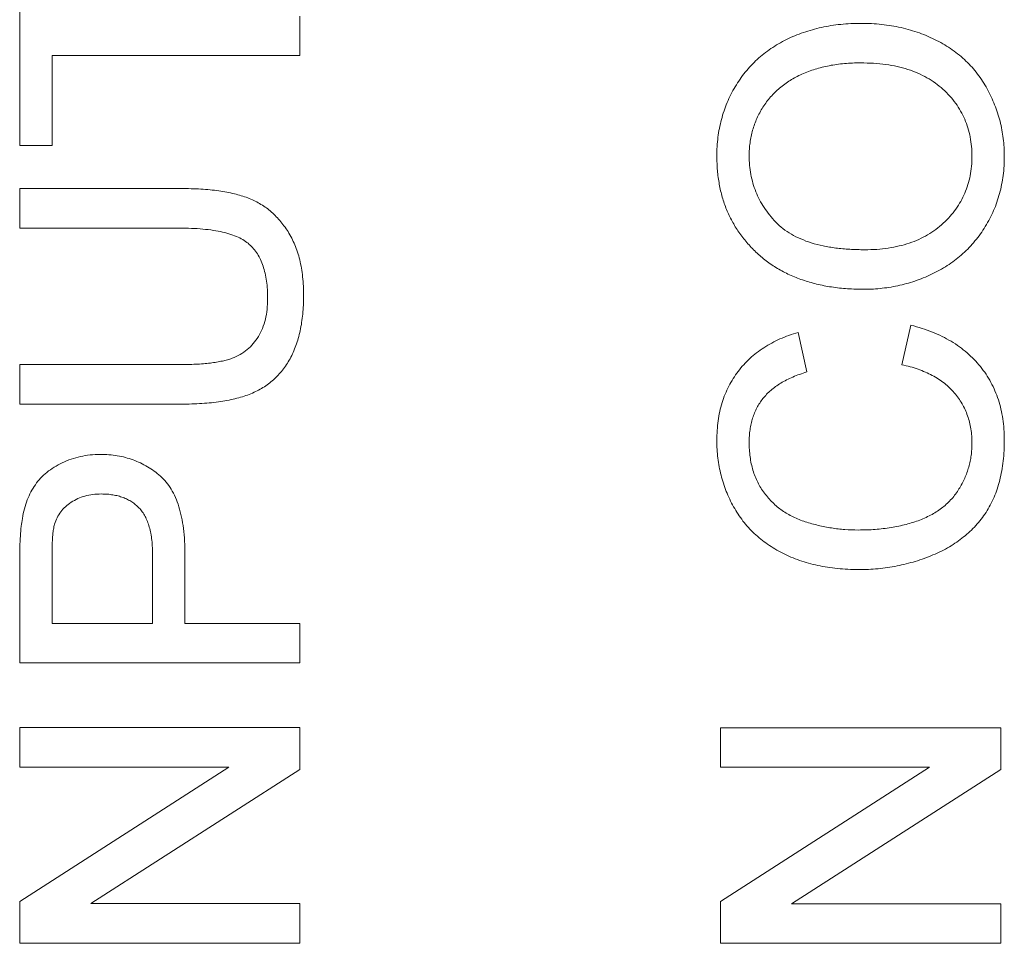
# Model space of a CAD drawing. Header units: millimetres. Extents: x 10 to 277, y 8 to 208.
# Tile 24 of 61: x 74.23 to 77.75, y 141.63 to 144.93. Entities that reach past the tile are written whole.
import ezdxf

# ---------------------------------------------------------------- set-up
doc = ezdxf.new("R2010")
doc.units = ezdxf.units.MM

msp = doc.modelspace()

# ---------------------------------------------------------------- linework, layer by layer
at = {"color": 7, "linetype": 'Continuous', "lineweight": 0}
for p, q in [((74.2333, 144.4777), (74.2333, 145.2597)), ((74.2333, 144.4777), (74.2333, 145.2597)), ((75.2333, 144.9392), (75.2333, 144.7982)), ((75.2333, 144.9392), (75.2333, 144.7982)), ((74.3487, 144.7982), (74.3487, 144.4777)), ((75.2333, 144.7982), (74.3487, 144.7982)), ((75.2333, 144.7982), (74.3487, 144.7982)), ((74.3487, 144.7982), (74.3487, 144.4777)), ((74.3487, 144.4777), (74.2333, 144.4777)), ((74.3487, 144.4777), (74.2333, 144.4777)), ((74.2333, 144.1828), (74.2333, 144.3238)), ((74.2333, 144.3238), (74.8087, 144.3238)), ((74.2333, 144.3238), (74.8087, 144.3238)), ((74.2333, 144.1828), (74.2333, 144.3238)), ((74.802, 144.1828), (74.2333, 144.1828)), ((74.802, 144.1828), (74.2333, 144.1828)), ((77.3804, 143.6952), (77.4132, 143.8363)), ((77.3804, 143.6952), (77.4132, 143.8363)), ((77.0112, 143.8106), (77.0414, 143.6696)), ((77.0112, 143.8106), (77.0414, 143.6696)), ((74.2333, 143.5546), (74.2333, 143.6956)), ((74.2333, 143.6956), (74.802, 143.6956)), ((74.2333, 143.6956), (74.802, 143.6956)), ((74.2333, 143.5546), (74.2333, 143.6956)), ((74.8087, 143.5546), (74.2333, 143.5546)), ((74.8087, 143.5546), (74.2333, 143.5546)), ((74.3487, 143.0113), (74.3487, 142.7726)), ((74.3487, 143.0113), (74.3487, 142.7726)), ((74.7077, 142.7726), (74.7077, 143.0137)), ((74.7077, 142.7726), (74.7077, 143.0137)), ((74.8231, 143.0176), (74.8231, 142.7726)), ((74.8231, 143.0176), (74.8231, 142.7726)), ((74.2333, 142.6315), (74.2333, 142.9989)), ((74.2333, 142.6315), (74.2333, 142.9989)), ((74.3487, 142.7726), (74.7077, 142.7726)), ((74.3487, 142.7726), (74.7077, 142.7726)), ((74.8231, 142.7726), (75.2333, 142.7726)), ((74.8231, 142.7726), (75.2333, 142.7726)), ((75.2333, 142.7726), (75.2333, 142.6315)), ((75.2333, 142.7726), (75.2333, 142.6315)), ((75.2333, 142.6315), (74.2333, 142.6315)), ((75.2333, 142.6315), (74.2333, 142.6315)), ((74.2333, 142.4008), (75.2333, 142.4008)), ((74.2333, 142.2597), (74.2333, 142.4008)), ((74.2333, 142.2597), (74.2333, 142.4008)), ((74.2333, 142.4008), (75.2333, 142.4008)), ((75.2333, 142.4008), (75.2333, 142.2517)), ((75.2333, 142.4008), (75.2333, 142.2517)), ((76.7333, 142.2593), (76.7333, 142.4004)), ((76.7333, 142.4004), (77.7333, 142.4004)), ((76.7333, 142.2593), (76.7333, 142.4004)), ((76.7333, 142.4004), (77.7333, 142.4004)), ((77.7333, 142.4004), (77.7333, 142.2513)), ((77.7333, 142.4004), (77.7333, 142.2513)), ((74.9795, 142.2597), (74.2333, 142.2597)), ((74.2333, 141.7806), (74.9795, 142.2597)), ((74.2333, 141.7806), (74.9795, 142.2597)), ((74.9795, 142.2597), (74.2333, 142.2597)), ((75.2333, 142.2517), (74.4871, 141.7726)), ((75.2333, 142.2517), (74.4871, 141.7726)), ((76.7333, 141.7802), (77.4795, 142.2593)), ((77.4795, 142.2593), (76.7333, 142.2593)), ((76.7333, 141.7802), (77.4795, 142.2593)), ((77.4795, 142.2593), (76.7333, 142.2593)), ((77.7333, 142.2513), (76.9871, 141.7722)), ((77.7333, 142.2513), (76.9871, 141.7722)), ((74.2333, 141.6315), (74.2333, 141.7806)), ((74.2333, 141.6315), (74.2333, 141.7806)), ((76.7333, 141.6311), (76.7333, 141.7802)), ((76.7333, 141.6311), (76.7333, 141.7802)), ((74.4871, 141.7726), (75.2333, 141.7726)), ((74.4871, 141.7726), (75.2333, 141.7726)), ((75.2333, 141.7726), (75.2333, 141.6315)), ((75.2333, 141.7726), (75.2333, 141.6315)), ((76.9871, 141.7722), (77.7333, 141.7722)), ((76.9871, 141.7722), (77.7333, 141.7722)), ((77.7333, 141.7722), (77.7333, 141.6311)), ((77.7333, 141.7722), (77.7333, 141.6311)), ((75.2333, 141.6315), (74.2333, 141.6315)), ((75.2333, 141.6315), (74.2333, 141.6315)), ((77.7333, 141.6311), (76.7333, 141.6311)), ((77.7333, 141.6311), (76.7333, 141.6311))]:
    msp.add_line(p, q, dxfattribs=at)
at = {"color": 7, "linetype": 'Continuous', "lineweight": 0, "flags": 128}
for points in [[(77.2349, 144.9132), (77.2349, 144.9132)], [(74.3487, 144.7982), (74.3487, 144.7982)], [(75.2333, 144.7982), (75.2333, 144.7982)], [(77.2339, 144.7722), (77.2339, 144.7722)], [(74.2333, 144.4777), (74.2333, 144.4777)], [(74.3487, 144.4777), (74.3487, 144.4777)], [(76.7205, 144.4394), (76.7205, 144.4394)], [(76.8359, 144.4402), (76.8359, 144.4402)], [(77.6308, 144.4382), (77.6308, 144.4382)], [(77.7462, 144.4388), (77.7462, 144.4388)], [(74.2333, 144.3238), (74.2333, 144.3238)], [(74.8087, 144.3238), (74.8087, 144.3238)], [(74.2333, 144.1828), (74.2333, 144.1828)], [(74.802, 144.1828), (74.802, 144.1828)], [(77.2482, 144.1055), (77.2482, 144.1055)], [(77.2466, 143.9645), (77.2466, 143.9645)], [(75.118, 143.9306), (75.118, 143.9306)], [(75.2462, 143.9416), (75.2462, 143.9416)], [(77.4132, 143.8363), (77.4132, 143.8363)], [(77.0112, 143.8106), (77.0112, 143.8106)], [(74.2333, 143.6956), (74.2333, 143.6956)], [(74.802, 143.6956), (74.802, 143.6956)], [(77.3804, 143.6952), (77.3804, 143.6952)], [(77.0414, 143.6696), (77.0414, 143.6696)], [(74.2333, 143.5546), (74.2333, 143.5546)], [(74.8087, 143.5546), (74.8087, 143.5546)], [(76.7205, 143.4252), (76.7205, 143.4252)], [(76.8359, 143.4184), (76.8359, 143.4184)], [(77.6308, 143.4148), (77.6308, 143.4148)], [(77.7462, 143.428), (77.7462, 143.428)], [(74.5208, 143.3751), (74.5208, 143.3751)], [(74.5248, 143.2341), (74.5248, 143.2341)], [(74.2428, 143.1472), (74.2428, 143.1472)], [(74.3575, 143.1265), (74.3575, 143.1265)], [(77.2253, 143.1055), (77.2253, 143.1055)], [(74.3487, 143.0113), (74.3487, 143.0113)], [(74.7077, 143.0137), (74.7077, 143.0137)], [(74.8231, 143.0176), (74.8231, 143.0176)], [(74.2333, 142.9989), (74.2333, 142.9989)], [(77.2259, 142.9645), (77.2259, 142.9645)], [(74.3487, 142.7726), (74.3487, 142.7726)], [(74.7077, 142.7726), (74.7077, 142.7726)], [(74.8231, 142.7726), (74.8231, 142.7726)], [(75.2333, 142.7726), (75.2333, 142.7726)], [(74.2333, 142.6315), (74.2333, 142.6315)], [(75.2333, 142.6315), (75.2333, 142.6315)], [(74.2333, 142.4008), (74.2333, 142.4008)], [(75.2333, 142.4008), (75.2333, 142.4008)], [(76.7333, 142.4004), (76.7333, 142.4004)], [(77.7333, 142.4004), (77.7333, 142.4004)], [(74.2333, 142.2597), (74.2333, 142.2597)], [(74.9795, 142.2597), (74.9795, 142.2597)], [(75.2333, 142.2517), (75.2333, 142.2517)], [(76.7333, 142.2593), (76.7333, 142.2593)], [(77.4795, 142.2593), (77.4795, 142.2593)], [(77.7333, 142.2513), (77.7333, 142.2513)], [(74.2333, 141.7806), (74.2333, 141.7806)], [(76.7333, 141.7802), (76.7333, 141.7802)], [(74.4871, 141.7726), (74.4871, 141.7726)], [(75.2333, 141.7726), (75.2333, 141.7726)], [(76.9871, 141.7722), (76.9871, 141.7722)], [(77.7333, 141.7722), (77.7333, 141.7722)], [(74.2333, 141.6315), (74.2333, 141.6315)], [(75.2333, 141.6315), (75.2333, 141.6315)], [(76.7333, 141.6311), (76.7333, 141.6311)], [(77.7333, 141.6311), (77.7333, 141.6311)]]:
    msp.add_lwpolyline(points, dxfattribs=at)
at = {"color": 7, "linetype": 'Continuous', "lineweight": 0}
for points, knots in [([(76.7205, 144.4394), (76.7207, 144.4507), (76.7211, 144.4731), (76.7241, 144.5063), (76.7294, 144.5386), (76.7365, 144.57), (76.7459, 144.6006), (76.757, 144.6304), (76.7703, 144.6593), (76.7857, 144.6872), (76.8028, 144.7139), (76.8217, 144.7391), (76.8423, 144.7626), (76.8642, 144.7847), (76.8881, 144.8048), (76.9135, 144.8234), (76.9404, 144.8405), (76.9689, 144.8556), (76.9986, 144.8693), (77.0296, 144.8808), (77.0614, 144.8909), (77.0942, 144.8992), (77.128, 144.9053), (77.1628, 144.91), (77.1986, 144.9125), (77.2227, 144.913), (77.2349, 144.9132)], [0, 0, 0, 0, 0.043093, 0.085576, 0.126892, 0.167946, 0.208423, 0.248994, 0.289136, 0.32986, 0.370443, 0.410306, 0.449869, 0.489519, 0.528942, 0.569062, 0.609508, 0.650559, 0.692304, 0.734247, 0.776486, 0.819573, 0.863115, 0.90785, 0.95334, 1, 1, 1, 1]), ([(76.7205, 144.4394), (76.7207, 144.4507), (76.7211, 144.4731), (76.7241, 144.5063), (76.7294, 144.5386), (76.7365, 144.57), (76.7459, 144.6006), (76.757, 144.6304), (76.7703, 144.6593), (76.7857, 144.6872), (76.8028, 144.7139), (76.8217, 144.7391), (76.8423, 144.7626), (76.8642, 144.7847), (76.8881, 144.8048), (76.9135, 144.8234), (76.9404, 144.8405), (76.9689, 144.8556), (76.9986, 144.8693), (77.0296, 144.8808), (77.0614, 144.8909), (77.0942, 144.8992), (77.128, 144.9053), (77.1628, 144.91), (77.1986, 144.9125), (77.2227, 144.913), (77.2349, 144.9132)], [0, 0, 0, 0, 0.043093, 0.085576, 0.126892, 0.167946, 0.208423, 0.248994, 0.289136, 0.32986, 0.370443, 0.410306, 0.449869, 0.489519, 0.528942, 0.569062, 0.609508, 0.650559, 0.692304, 0.734247, 0.776486, 0.819573, 0.863115, 0.90785, 0.95334, 1, 1, 1, 1]), ([(77.2349, 144.9132), (77.2474, 144.913), (77.2719, 144.9126), (77.3082, 144.9098), (77.3434, 144.9049), (77.3777, 144.8984), (77.411, 144.8897), (77.4433, 144.8793), (77.4746, 144.8668), (77.5048, 144.8527), (77.5336, 144.8367), (77.5607, 144.8191), (77.586, 144.7998), (77.6096, 144.7791), (77.6313, 144.7567), (77.6509, 144.7324), (77.6691, 144.707), (77.6851, 144.6798), (77.6995, 144.6516), (77.712, 144.6229), (77.7223, 144.5935), (77.7314, 144.5637), (77.7378, 144.5332), (77.7427, 144.5023), (77.7455, 144.4707), (77.7459, 144.4495), (77.7462, 144.4388)], [0, 0, 0, 0, 0.047562, 0.093968, 0.13912, 0.183638, 0.227471, 0.270719, 0.31363, 0.356282, 0.398391, 0.439584, 0.480075, 0.51992, 0.559692, 0.599296, 0.639085, 0.679548, 0.720018, 0.759859, 0.799476, 0.839189, 0.878949, 0.918789, 0.959081, 1, 1, 1, 1]), ([(77.2349, 144.9132), (77.2474, 144.913), (77.2719, 144.9126), (77.3082, 144.9098), (77.3434, 144.9049), (77.3777, 144.8984), (77.411, 144.8897), (77.4433, 144.8793), (77.4746, 144.8668), (77.5048, 144.8527), (77.5336, 144.8367), (77.5607, 144.8191), (77.586, 144.7998), (77.6096, 144.7791), (77.6313, 144.7567), (77.6509, 144.7324), (77.6691, 144.707), (77.6851, 144.6798), (77.6995, 144.6516), (77.712, 144.6229), (77.7223, 144.5935), (77.7314, 144.5637), (77.7378, 144.5332), (77.7427, 144.5023), (77.7455, 144.4707), (77.7459, 144.4495), (77.7462, 144.4388)], [0, 0, 0, 0, 0.047562, 0.093968, 0.13912, 0.183638, 0.227471, 0.270719, 0.31363, 0.356282, 0.398391, 0.439584, 0.480075, 0.51992, 0.559692, 0.599296, 0.639085, 0.679548, 0.720018, 0.759859, 0.799476, 0.839189, 0.878949, 0.918789, 0.959081, 1, 1, 1, 1]), ([(77.2339, 144.7722), (77.2241, 144.7721), (77.2047, 144.7719), (77.1761, 144.7697), (77.1484, 144.7668), (77.1216, 144.7625), (77.0959, 144.7565), (77.071, 144.7499), (77.0471, 144.7416), (77.0242, 144.7322), (77.0024, 144.7216), (76.9819, 144.7098), (76.9627, 144.6967), (76.9445, 144.6827), (76.9277, 144.6672), (76.9122, 144.6507), (76.8979, 144.633), (76.885, 144.6143), (76.8733, 144.5947), (76.8633, 144.5744), (76.8549, 144.5535), (76.8481, 144.532), (76.8427, 144.5099), (76.8386, 144.4872), (76.8364, 144.4639), (76.8361, 144.4482), (76.8359, 144.4402)], [0, 0, 0, 0, 0.050845, 0.09974, 0.14742, 0.194062, 0.239142, 0.283305, 0.326537, 0.368891, 0.410522, 0.450995, 0.490817, 0.529979, 0.569119, 0.607756, 0.646593, 0.685848, 0.724962, 0.763672, 0.802197, 0.84076, 0.879664, 0.919081, 0.959103, 1, 1, 1, 1]), ([(77.2339, 144.7722), (77.2241, 144.7721), (77.2047, 144.7719), (77.1761, 144.7697), (77.1484, 144.7668), (77.1216, 144.7625), (77.0959, 144.7565), (77.071, 144.7499), (77.0471, 144.7416), (77.0242, 144.7322), (77.0024, 144.7216), (76.9819, 144.7098), (76.9627, 144.6967), (76.9445, 144.6827), (76.9277, 144.6672), (76.9122, 144.6507), (76.8979, 144.633), (76.885, 144.6143), (76.8733, 144.5947), (76.8633, 144.5744), (76.8549, 144.5535), (76.8481, 144.532), (76.8427, 144.5099), (76.8386, 144.4872), (76.8364, 144.4639), (76.8361, 144.4482), (76.8359, 144.4402)], [0, 0, 0, 0, 0.050845, 0.09974, 0.14742, 0.194062, 0.239142, 0.283305, 0.326537, 0.368891, 0.410522, 0.450995, 0.490817, 0.529979, 0.569119, 0.607756, 0.646593, 0.685848, 0.724962, 0.763672, 0.802197, 0.84076, 0.879664, 0.919081, 0.959103, 1, 1, 1, 1]), ([(77.6308, 144.4382), (77.6305, 144.4501), (77.6299, 144.4734), (77.625, 144.5076), (77.6167, 144.5401), (77.6056, 144.5712), (77.5907, 144.6004), (77.5732, 144.6283), (77.5518, 144.6542), (77.5277, 144.6786), (77.5004, 144.7006), (77.4704, 144.7201), (77.4374, 144.7359), (77.4021, 144.7496), (77.3638, 144.7596), (77.3229, 144.767), (77.2792, 144.7714), (77.2493, 144.7719), (77.2339, 144.7722)], [0, 0, 0, 0, 0.061055, 0.119545, 0.176806, 0.232956, 0.288583, 0.344667, 0.401662, 0.46054, 0.520477, 0.581213, 0.643431, 0.707961, 0.775371, 0.846414, 0.921152, 1, 1, 1, 1]), ([(77.6308, 144.4382), (77.6305, 144.4501), (77.6299, 144.4734), (77.625, 144.5076), (77.6167, 144.5401), (77.6056, 144.5712), (77.5907, 144.6004), (77.5732, 144.6283), (77.5518, 144.6542), (77.5277, 144.6786), (77.5004, 144.7006), (77.4704, 144.7201), (77.4374, 144.7359), (77.4021, 144.7496), (77.3638, 144.7596), (77.3229, 144.767), (77.2792, 144.7714), (77.2493, 144.7719), (77.2339, 144.7722)], [0, 0, 0, 0, 0.061055, 0.119545, 0.176806, 0.232956, 0.288583, 0.344667, 0.401662, 0.46054, 0.520477, 0.581213, 0.643431, 0.707961, 0.775371, 0.846414, 0.921152, 1, 1, 1, 1]), ([(77.2466, 143.9645), (77.2265, 143.9648), (77.1874, 143.9655), (77.1306, 143.9718), (77.077, 143.9821), (77.0269, 143.9968), (76.98, 144.0154), (76.9363, 144.038), (76.8963, 144.0654), (76.8596, 144.0963), (76.8272, 144.1308), (76.7984, 144.1676), (76.7743, 144.207), (76.7545, 144.2488), (76.7392, 144.2931), (76.7286, 144.3398), (76.7217, 144.3888), (76.7209, 144.4223), (76.7205, 144.4394)], [0, 0, 0, 0, 0.075226, 0.146575, 0.2145, 0.27953, 0.342403, 0.403496, 0.463762, 0.523864, 0.583252, 0.641302, 0.698898, 0.756295, 0.814628, 0.874325, 0.935783, 1, 1, 1, 1]), ([(77.2466, 143.9645), (77.2265, 143.9648), (77.1874, 143.9655), (77.1306, 143.9718), (77.077, 143.9821), (77.0269, 143.9968), (76.98, 144.0154), (76.9363, 144.038), (76.8963, 144.0654), (76.8596, 144.0963), (76.8272, 144.1308), (76.7984, 144.1676), (76.7743, 144.207), (76.7545, 144.2488), (76.7392, 144.2931), (76.7286, 144.3398), (76.7217, 144.3888), (76.7209, 144.4223), (76.7205, 144.4394)], [0, 0, 0, 0, 0.075226, 0.146575, 0.2145, 0.27953, 0.342403, 0.403496, 0.463762, 0.523864, 0.583252, 0.641302, 0.698898, 0.756295, 0.814628, 0.874325, 0.935783, 1, 1, 1, 1]), ([(76.8359, 144.4402), (76.8361, 144.429), (76.8366, 144.4068), (76.8415, 144.3742), (76.8487, 144.3427), (76.8593, 144.3125), (76.8725, 144.2834), (76.8892, 144.2557), (76.9083, 144.2289), (76.9306, 144.2036), (76.9563, 144.18), (76.9865, 144.16), (77.0205, 144.1432), (77.0583, 144.1291), (77.1003, 144.1184), (77.146, 144.111), (77.1958, 144.1063), (77.2303, 144.1058), (77.2482, 144.1055)], [0, 0, 0, 0, 0.055945, 0.110386, 0.164053, 0.216874, 0.269578, 0.322987, 0.377562, 0.433432, 0.490906, 0.550611, 0.613105, 0.679851, 0.75135, 0.828256, 0.910792, 1, 1, 1, 1]), ([(76.8359, 144.4402), (76.8361, 144.429), (76.8366, 144.4068), (76.8415, 144.3742), (76.8487, 144.3427), (76.8593, 144.3125), (76.8725, 144.2834), (76.8892, 144.2557), (76.9083, 144.2289), (76.9306, 144.2036), (76.9563, 144.18), (76.9865, 144.16), (77.0205, 144.1432), (77.0583, 144.1291), (77.1003, 144.1184), (77.146, 144.111), (77.1958, 144.1063), (77.2303, 144.1058), (77.2482, 144.1055)], [0, 0, 0, 0, 0.055945, 0.110386, 0.164053, 0.216874, 0.269578, 0.322987, 0.377562, 0.433432, 0.490906, 0.550611, 0.613105, 0.679851, 0.75135, 0.828256, 0.910792, 1, 1, 1, 1]), ([(77.7462, 144.4388), (77.746, 144.4273), (77.7456, 144.4046), (77.7424, 144.3709), (77.7368, 144.3382), (77.7298, 144.3062), (77.7201, 144.2753), (77.7085, 144.2453), (77.6946, 144.2163), (77.6788, 144.1883), (77.6612, 144.1616), (77.6419, 144.1366), (77.6213, 144.113), (77.5987, 144.0915), (77.575, 144.0711), (77.5494, 144.0528), (77.5225, 144.036), (77.494, 144.0211), (77.4648, 144.0076), (77.4348, 143.9963), (77.4045, 143.9864), (77.3737, 143.9784), (77.3425, 143.9721), (77.3109, 143.9679), (77.2789, 143.9648), (77.2574, 143.9646), (77.2466, 143.9645)], [0, 0, 0, 0, 0.0447005, 0.0885404, 0.131461, 0.173811, 0.2157148, 0.2572507, 0.2989657, 0.3407251, 0.3821536, 0.4230971, 0.4635906, 0.5040091, 0.5445559, 0.5849317, 0.6262362, 0.6679536, 0.7099202, 0.7513626, 0.7926025, 0.8339356, 0.8749984, 0.916439, 0.9579033, 1, 1, 1, 1]), ([(77.7462, 144.4388), (77.746, 144.4273), (77.7456, 144.4046), (77.7424, 144.3709), (77.7368, 144.3382), (77.7298, 144.3062), (77.7201, 144.2753), (77.7085, 144.2453), (77.6946, 144.2163), (77.6788, 144.1883), (77.6612, 144.1616), (77.6419, 144.1366), (77.6213, 144.113), (77.5987, 144.0915), (77.575, 144.0711), (77.5494, 144.0528), (77.5225, 144.036), (77.494, 144.0211), (77.4648, 144.0076), (77.4348, 143.9963), (77.4045, 143.9864), (77.3737, 143.9784), (77.3425, 143.9721), (77.3109, 143.9679), (77.2789, 143.9648), (77.2574, 143.9646), (77.2466, 143.9645)], [0, 0, 0, 0, 0.0447005, 0.0885404, 0.131461, 0.173811, 0.2157148, 0.2572507, 0.2989657, 0.3407251, 0.3821536, 0.4230971, 0.4635906, 0.5040091, 0.5445559, 0.5849317, 0.6262362, 0.6679536, 0.7099202, 0.7513626, 0.7926025, 0.8339356, 0.8749984, 0.916439, 0.9579033, 1, 1, 1, 1]), ([(77.2482, 144.1055), (77.2626, 144.1057), (77.2907, 144.1061), (77.3318, 144.1109), (77.3705, 144.1183), (77.407, 144.1283), (77.441, 144.1419), (77.4727, 144.1581), (77.5019, 144.1775), (77.5287, 144.1997), (77.5527, 144.2241), (77.5736, 144.2501), (77.5912, 144.2779), (77.6057, 144.307), (77.617, 144.3377), (77.6249, 144.3698), (77.6299, 144.4035), (77.6305, 144.4265), (77.6308, 144.4382)], [0, 0, 0, 0, 0.075964, 0.148125, 0.217201, 0.2833, 0.347202, 0.4093, 0.470426, 0.531588, 0.591739, 0.650258, 0.707303, 0.764208, 0.821148, 0.879119, 0.938423, 1, 1, 1, 1]), ([(77.2482, 144.1055), (77.2626, 144.1057), (77.2907, 144.1061), (77.3318, 144.1109), (77.3705, 144.1183), (77.407, 144.1283), (77.441, 144.1419), (77.4727, 144.1581), (77.5019, 144.1775), (77.5287, 144.1997), (77.5527, 144.2241), (77.5736, 144.2501), (77.5912, 144.2779), (77.6057, 144.307), (77.617, 144.3377), (77.6249, 144.3698), (77.6299, 144.4035), (77.6305, 144.4265), (77.6308, 144.4382)], [0, 0, 0, 0, 0.075964, 0.148125, 0.217201, 0.2833, 0.347202, 0.4093, 0.470426, 0.531588, 0.591739, 0.650258, 0.707303, 0.764208, 0.821148, 0.879119, 0.938423, 1, 1, 1, 1]), ([(74.8087, 144.3238), (74.8209, 144.3237), (74.8447, 144.3234), (74.8793, 144.3221), (74.9121, 144.3195), (74.9428, 144.3157), (74.9717, 144.3112), (74.9986, 144.3054), (75.0236, 144.2986), (75.0469, 144.2908), (75.0687, 144.2815), (75.0893, 144.2706), (75.109, 144.2582), (75.1275, 144.2439), (75.1448, 144.2278), (75.1615, 144.2104), (75.1766, 144.1909), (75.1911, 144.17), (75.2041, 144.1474), (75.2154, 144.1229), (75.225, 144.0969), (75.2328, 144.0691), (75.2387, 144.0396), (75.2431, 144.0084), (75.2458, 143.9756), (75.246, 143.9531), (75.2462, 143.9416)], [0, 0, 0, 0, 0.054649, 0.106348, 0.155172, 0.201504, 0.244751, 0.28598, 0.324372, 0.360631, 0.395681, 0.430142, 0.464769, 0.499468, 0.534758, 0.570456, 0.607016, 0.645031, 0.683955, 0.723766, 0.765144, 0.807964, 0.852761, 0.899506, 0.948629, 1, 1, 1, 1]), ([(74.8087, 144.3238), (74.8209, 144.3237), (74.8447, 144.3234), (74.8793, 144.3221), (74.9121, 144.3195), (74.9428, 144.3157), (74.9717, 144.3112), (74.9986, 144.3054), (75.0236, 144.2986), (75.0469, 144.2908), (75.0687, 144.2815), (75.0893, 144.2706), (75.109, 144.2582), (75.1275, 144.2439), (75.1448, 144.2278), (75.1615, 144.2104), (75.1766, 144.1909), (75.1911, 144.17), (75.2041, 144.1474), (75.2154, 144.1229), (75.225, 144.0969), (75.2328, 144.0691), (75.2387, 144.0396), (75.2431, 144.0084), (75.2458, 143.9756), (75.246, 143.9531), (75.2462, 143.9416)], [0, 0, 0, 0, 0.054649, 0.106348, 0.155172, 0.201504, 0.244751, 0.28598, 0.324372, 0.360631, 0.395681, 0.430142, 0.464769, 0.499468, 0.534758, 0.570456, 0.607016, 0.645031, 0.683955, 0.723766, 0.765144, 0.807964, 0.852761, 0.899506, 0.948629, 1, 1, 1, 1]), ([(75.118, 143.9306), (75.1178, 143.9416), (75.1174, 143.9627), (75.1145, 143.9932), (75.1092, 144.0212), (75.1024, 144.0469), (75.0931, 144.07), (75.0819, 144.0909), (75.0684, 144.1092), (75.0528, 144.1254), (75.0341, 144.1392), (75.012, 144.151), (74.9861, 144.1609), (74.9565, 144.1691), (74.9231, 144.1751), (74.8861, 144.1797), (74.8453, 144.1822), (74.8169, 144.1826), (74.802, 144.1828)], [0, 0, 0, 0, 0.069485, 0.134169, 0.194056, 0.249845, 0.302298, 0.351948, 0.399805, 0.445925, 0.494034, 0.546524, 0.60472, 0.66935, 0.740865, 0.819815, 0.90596, 1, 1, 1, 1]), ([(75.118, 143.9306), (75.1178, 143.9416), (75.1174, 143.9627), (75.1145, 143.9932), (75.1092, 144.0212), (75.1024, 144.0469), (75.0931, 144.07), (75.0819, 144.0909), (75.0684, 144.1092), (75.0528, 144.1254), (75.0341, 144.1392), (75.012, 144.151), (74.9861, 144.1609), (74.9565, 144.1691), (74.9231, 144.1751), (74.8861, 144.1797), (74.8453, 144.1822), (74.8169, 144.1826), (74.802, 144.1828)], [0, 0, 0, 0, 0.069485, 0.134169, 0.194056, 0.249845, 0.302298, 0.351948, 0.399805, 0.445925, 0.494034, 0.546524, 0.60472, 0.66935, 0.740865, 0.819815, 0.90596, 1, 1, 1, 1]), ([(74.802, 143.6956), (74.8124, 143.6957), (74.8324, 143.6959), (74.8613, 143.6968), (74.8881, 143.6987), (74.9129, 143.701), (74.9355, 143.7042), (74.9559, 143.7082), (74.9743, 143.7127), (74.9959, 143.7195), (75.0199, 143.7308), (75.0456, 143.7483), (75.0675, 143.7702), (75.0858, 143.7959), (75.1003, 143.8252), (75.1106, 143.8577), (75.117, 143.8932), (75.1176, 143.9178), (75.118, 143.9306)], [0, 0, 0, 0, 0.0681576, 0.131511, 0.1905622, 0.2453384, 0.2950836, 0.340786, 0.3824824, 0.419887, 0.4893218, 0.556646, 0.6234919, 0.6921877, 0.7633699, 0.8377606, 0.9159043, 1, 1, 1, 1]), ([(74.802, 143.6956), (74.8124, 143.6957), (74.8324, 143.6959), (74.8613, 143.6968), (74.8881, 143.6987), (74.9129, 143.701), (74.9355, 143.7042), (74.9559, 143.7082), (74.9743, 143.7127), (74.9959, 143.7195), (75.0199, 143.7308), (75.0456, 143.7483), (75.0675, 143.7702), (75.0858, 143.7959), (75.1003, 143.8252), (75.1106, 143.8577), (75.117, 143.8932), (75.1176, 143.9178), (75.118, 143.9306)], [0, 0, 0, 0, 0.0681576, 0.131511, 0.1905622, 0.2453384, 0.2950836, 0.340786, 0.3824824, 0.419887, 0.4893218, 0.556646, 0.6234919, 0.6921877, 0.7633699, 0.8377606, 0.9159043, 1, 1, 1, 1]), ([(75.2462, 143.9416), (75.246, 143.9304), (75.2457, 143.9085), (75.2435, 143.8765), (75.2396, 143.846), (75.2346, 143.817), (75.2277, 143.7896), (75.2193, 143.7638), (75.2095, 143.7395), (75.1983, 143.7167), (75.1854, 143.6957), (75.1713, 143.6761), (75.1559, 143.658), (75.139, 143.6416), (75.1209, 143.6266), (75.1014, 143.6133), (75.0804, 143.6017), (75.0581, 143.5915), (75.034, 143.5825), (75.0079, 143.5753), (74.9798, 143.5688), (74.9496, 143.5638), (74.9174, 143.5594), (74.8829, 143.5568), (74.8465, 143.5549), (74.8215, 143.5547), (74.8087, 143.5546)], [0, 0, 0, 0, 0.049704, 0.096844, 0.142151, 0.185722, 0.227184, 0.26731, 0.305922, 0.343223, 0.379593, 0.414973, 0.450006, 0.484726, 0.519188, 0.553889, 0.589109, 0.625239, 0.662765, 0.702742, 0.745218, 0.790245, 0.838268, 0.889309, 0.943205, 1, 1, 1, 1]), ([(75.2462, 143.9416), (75.246, 143.9304), (75.2457, 143.9085), (75.2435, 143.8765), (75.2396, 143.846), (75.2346, 143.817), (75.2277, 143.7896), (75.2193, 143.7638), (75.2095, 143.7395), (75.1983, 143.7167), (75.1854, 143.6957), (75.1713, 143.6761), (75.1559, 143.658), (75.139, 143.6416), (75.1209, 143.6266), (75.1014, 143.6133), (75.0804, 143.6017), (75.0581, 143.5915), (75.034, 143.5825), (75.0079, 143.5753), (74.9798, 143.5688), (74.9496, 143.5638), (74.9174, 143.5594), (74.8829, 143.5568), (74.8465, 143.5549), (74.8215, 143.5547), (74.8087, 143.5546)], [0, 0, 0, 0, 0.049704, 0.096844, 0.142151, 0.185722, 0.227184, 0.26731, 0.305922, 0.343223, 0.379593, 0.414973, 0.450006, 0.484726, 0.519188, 0.553889, 0.589109, 0.625239, 0.662765, 0.702742, 0.745218, 0.790245, 0.838268, 0.889309, 0.943205, 1, 1, 1, 1]), ([(77.4132, 143.8363), (77.4264, 143.8327), (77.4523, 143.8258), (77.4893, 143.8121), (77.524, 143.7968), (77.5564, 143.7794), (77.5862, 143.7599), (77.6136, 143.7383), (77.6387, 143.7147), (77.6612, 143.6889), (77.6813, 143.6616), (77.6985, 143.6325), (77.7135, 143.6022), (77.7255, 143.5702), (77.7346, 143.5367), (77.7413, 143.5018), (77.7453, 143.4654), (77.7459, 143.4406), (77.7462, 143.428)], [0, 0, 0, 0, 0.071585, 0.14003, 0.206218, 0.270183, 0.332034, 0.392519, 0.452603, 0.512051, 0.571337, 0.629962, 0.688738, 0.748139, 0.808684, 0.870243, 0.933893, 1, 1, 1, 1]), ([(77.4132, 143.8363), (77.4264, 143.8327), (77.4523, 143.8258), (77.4893, 143.8121), (77.524, 143.7968), (77.5564, 143.7794), (77.5862, 143.7599), (77.6136, 143.7383), (77.6387, 143.7147), (77.6612, 143.6889), (77.6813, 143.6616), (77.6985, 143.6325), (77.7135, 143.6022), (77.7255, 143.5702), (77.7346, 143.5367), (77.7413, 143.5018), (77.7453, 143.4654), (77.7459, 143.4406), (77.7462, 143.428)], [0, 0, 0, 0, 0.071585, 0.14003, 0.206218, 0.270183, 0.332034, 0.392519, 0.452603, 0.512051, 0.571337, 0.629962, 0.688738, 0.748139, 0.808684, 0.870243, 0.933893, 1, 1, 1, 1]), ([(76.7205, 143.4252), (76.7207, 143.4372), (76.7212, 143.4607), (76.7249, 143.4951), (76.7306, 143.5283), (76.7391, 143.5598), (76.7496, 143.5901), (76.7631, 143.6187), (76.7784, 143.646), (76.7963, 143.6717), (76.8163, 143.6957), (76.8384, 143.718), (76.8623, 143.7384), (76.8884, 143.7566), (76.9163, 143.773), (76.946, 143.7877), (76.9778, 143.8004), (76.9999, 143.8072), (77.0112, 143.8106)], [0, 0, 0, 0, 0.068638, 0.134916, 0.198742, 0.261397, 0.322366, 0.382377, 0.442271, 0.502019, 0.561883, 0.621772, 0.68159, 0.742091, 0.80394, 0.867184, 0.932371, 1, 1, 1, 1]), ([(76.7205, 143.4252), (76.7207, 143.4372), (76.7212, 143.4607), (76.7249, 143.4951), (76.7306, 143.5283), (76.7391, 143.5598), (76.7496, 143.5901), (76.7631, 143.6187), (76.7784, 143.646), (76.7963, 143.6717), (76.8163, 143.6957), (76.8384, 143.718), (76.8623, 143.7384), (76.8884, 143.7566), (76.9163, 143.773), (76.946, 143.7877), (76.9778, 143.8004), (76.9999, 143.8072), (77.0112, 143.8106)], [0, 0, 0, 0, 0.068638, 0.134916, 0.198742, 0.261397, 0.322366, 0.382377, 0.442271, 0.502019, 0.561883, 0.621772, 0.68159, 0.742091, 0.80394, 0.867184, 0.932371, 1, 1, 1, 1]), ([(77.6308, 143.4148), (77.6306, 143.4235), (77.6302, 143.4406), (77.6271, 143.4658), (77.6224, 143.4901), (77.6153, 143.5131), (77.6065, 143.5353), (77.5957, 143.5564), (77.5827, 143.5764), (77.5679, 143.5954), (77.5511, 143.6132), (77.5324, 143.6295), (77.5117, 143.6442), (77.4893, 143.6578), (77.4646, 143.6692), (77.4384, 143.6797), (77.4101, 143.6885), (77.3904, 143.693), (77.3804, 143.6952)], [0, 0, 0, 0, 0.063336, 0.125111, 0.184688, 0.24321, 0.300888, 0.35837, 0.415761, 0.474387, 0.533966, 0.594008, 0.655072, 0.71861, 0.784375, 0.852991, 0.9249, 1, 1, 1, 1]), ([(77.6308, 143.4148), (77.6306, 143.4235), (77.6302, 143.4406), (77.6271, 143.4658), (77.6224, 143.4901), (77.6153, 143.5131), (77.6065, 143.5353), (77.5957, 143.5564), (77.5827, 143.5764), (77.5679, 143.5954), (77.5511, 143.6132), (77.5324, 143.6295), (77.5117, 143.6442), (77.4893, 143.6578), (77.4646, 143.6692), (77.4384, 143.6797), (77.4101, 143.6885), (77.3904, 143.693), (77.3804, 143.6952)], [0, 0, 0, 0, 0.063336, 0.125111, 0.184688, 0.24321, 0.300888, 0.35837, 0.415761, 0.474387, 0.533966, 0.594008, 0.655072, 0.71861, 0.784375, 0.852991, 0.9249, 1, 1, 1, 1]), ([(77.0414, 143.6696), (77.0328, 143.6668), (77.0159, 143.6614), (76.9917, 143.6518), (76.9693, 143.6414), (76.9488, 143.63), (76.9302, 143.6175), (76.9132, 143.6043), (76.8982, 143.59), (76.8848, 143.575), (76.8733, 143.5587), (76.8632, 143.5417), (76.8548, 143.5235), (76.8478, 143.5045), (76.8424, 143.4844), (76.8386, 143.4632), (76.8364, 143.4411), (76.8361, 143.4261), (76.8359, 143.4184)], [0, 0, 0, 0, 0.077231, 0.151165, 0.220785, 0.28715, 0.350632, 0.411307, 0.469964, 0.526707, 0.582498, 0.638509, 0.694918, 0.75242, 0.811251, 0.871856, 0.934644, 1, 1, 1, 1]), ([(77.0414, 143.6696), (77.0328, 143.6668), (77.0159, 143.6614), (76.9917, 143.6518), (76.9693, 143.6414), (76.9488, 143.63), (76.9302, 143.6175), (76.9132, 143.6043), (76.8982, 143.59), (76.8848, 143.575), (76.8733, 143.5587), (76.8632, 143.5417), (76.8548, 143.5235), (76.8478, 143.5045), (76.8424, 143.4844), (76.8386, 143.4632), (76.8364, 143.4411), (76.8361, 143.4261), (76.8359, 143.4184)], [0, 0, 0, 0, 0.077231, 0.151165, 0.220785, 0.28715, 0.350632, 0.411307, 0.469964, 0.526707, 0.582498, 0.638509, 0.694918, 0.75242, 0.811251, 0.871856, 0.934644, 1, 1, 1, 1]), ([(77.2259, 142.9645), (77.2132, 142.9647), (77.1882, 142.9651), (77.1512, 142.9677), (77.1155, 142.9723), (77.081, 142.9787), (77.0478, 142.9869), (77.0157, 142.9969), (76.9849, 143.0088), (76.9555, 143.0223), (76.9277, 143.0378), (76.9013, 143.0545), (76.8769, 143.0731), (76.8539, 143.0929), (76.8328, 143.1144), (76.8135, 143.1376), (76.7959, 143.1622), (76.7801, 143.1883), (76.7662, 143.2155), (76.7538, 143.2434), (76.7437, 143.2721), (76.7352, 143.3014), (76.7285, 143.3313), (76.724, 143.362), (76.7211, 143.3934), (76.7207, 143.4145), (76.7205, 143.4252)], [0, 0, 0, 0, 0.0494, 0.097603, 0.144252, 0.189468, 0.23391, 0.277479, 0.3201, 0.362197, 0.403498, 0.443945, 0.48366, 0.522903, 0.561867, 0.600803, 0.640112, 0.67965, 0.719406, 0.758859, 0.79832, 0.837806, 0.877471, 0.917684, 0.958394, 1, 1, 1, 1]), ([(77.2259, 142.9645), (77.2132, 142.9647), (77.1882, 142.9651), (77.1512, 142.9677), (77.1155, 142.9723), (77.081, 142.9787), (77.0478, 142.9869), (77.0157, 142.9969), (76.9849, 143.0088), (76.9555, 143.0223), (76.9277, 143.0378), (76.9013, 143.0545), (76.8769, 143.0731), (76.8539, 143.0929), (76.8328, 143.1144), (76.8135, 143.1376), (76.7959, 143.1622), (76.7801, 143.1883), (76.7662, 143.2155), (76.7538, 143.2434), (76.7437, 143.2721), (76.7352, 143.3014), (76.7285, 143.3313), (76.724, 143.362), (76.7211, 143.3934), (76.7207, 143.4145), (76.7205, 143.4252)], [0, 0, 0, 0, 0.0494, 0.097603, 0.144252, 0.189468, 0.23391, 0.277479, 0.3201, 0.362197, 0.403498, 0.443945, 0.48366, 0.522903, 0.561867, 0.600803, 0.640112, 0.67965, 0.719406, 0.758859, 0.79832, 0.837806, 0.877471, 0.917684, 0.958394, 1, 1, 1, 1]), ([(76.8359, 143.4184), (76.836, 143.4096), (76.8363, 143.3922), (76.839, 143.3667), (76.8431, 143.3422), (76.8492, 143.319), (76.8568, 143.2968), (76.866, 143.2757), (76.8771, 143.2557), (76.8899, 143.237), (76.9042, 143.2195), (76.9196, 143.2033), (76.9361, 143.1884), (76.9538, 143.1749), (76.9727, 143.1629), (76.9928, 143.152), (77.014, 143.1426), (77.0438, 143.132), (77.0823, 143.1216), (77.1293, 143.1123), (77.1771, 143.1065), (77.2092, 143.1058), (77.2253, 143.1055)], [0, 0, 0, 0, 0.046755, 0.091953, 0.135782, 0.178202, 0.219405, 0.25999, 0.300086, 0.340347, 0.380104, 0.419671, 0.458777, 0.497935, 0.537416, 0.577653, 0.618705, 0.660477, 0.745342, 0.829773, 0.914616, 1, 1, 1, 1]), ([(76.8359, 143.4184), (76.836, 143.4096), (76.8363, 143.3922), (76.839, 143.3667), (76.8431, 143.3422), (76.8492, 143.319), (76.8568, 143.2968), (76.866, 143.2757), (76.8771, 143.2557), (76.8899, 143.237), (76.9042, 143.2195), (76.9196, 143.2033), (76.9361, 143.1884), (76.9538, 143.1749), (76.9727, 143.1629), (76.9928, 143.152), (77.014, 143.1426), (77.0438, 143.132), (77.0823, 143.1216), (77.1293, 143.1123), (77.1771, 143.1065), (77.2092, 143.1058), (77.2253, 143.1055)], [0, 0, 0, 0, 0.046755, 0.091953, 0.135782, 0.178202, 0.219405, 0.25999, 0.300086, 0.340347, 0.380104, 0.419671, 0.458777, 0.497935, 0.537416, 0.577653, 0.618705, 0.660477, 0.745342, 0.829773, 0.914616, 1, 1, 1, 1]), ([(77.2253, 143.1055), (77.2456, 143.1059), (77.2849, 143.1066), (77.3419, 143.1136), (77.395, 143.1244), (77.4364, 143.1374), (77.4669, 143.1504), (77.4883, 143.161), (77.5082, 143.173), (77.5265, 143.1862), (77.5433, 143.2008), (77.5586, 143.2166), (77.5726, 143.2335), (77.5847, 143.2518), (77.5954, 143.2707), (77.605, 143.2901), (77.613, 143.3099), (77.6193, 143.3302), (77.6247, 143.3507), (77.6282, 143.3717), (77.6302, 143.3931), (77.6306, 143.4075), (77.6308, 143.4148)], [0, 0, 0, 0, 0.105343, 0.204719, 0.298072, 0.387073, 0.429728, 0.470904, 0.511124, 0.550181, 0.588356, 0.626685, 0.664453, 0.702516, 0.740482, 0.777619, 0.814717, 0.851527, 0.888099, 0.925112, 0.962104, 1, 1, 1, 1]), ([(77.2253, 143.1055), (77.2456, 143.1059), (77.2849, 143.1066), (77.3419, 143.1136), (77.395, 143.1244), (77.4364, 143.1374), (77.4669, 143.1504), (77.4883, 143.161), (77.5082, 143.173), (77.5265, 143.1862), (77.5433, 143.2008), (77.5586, 143.2166), (77.5726, 143.2335), (77.5847, 143.2518), (77.5954, 143.2707), (77.605, 143.2901), (77.613, 143.3099), (77.6193, 143.3302), (77.6247, 143.3507), (77.6282, 143.3717), (77.6302, 143.3931), (77.6306, 143.4075), (77.6308, 143.4148)], [0, 0, 0, 0, 0.105343, 0.204719, 0.298072, 0.387073, 0.429728, 0.470904, 0.511124, 0.550181, 0.588356, 0.626685, 0.664453, 0.702516, 0.740482, 0.777619, 0.814717, 0.851527, 0.888099, 0.925112, 0.962104, 1, 1, 1, 1]), ([(77.7462, 143.428), (77.746, 143.415), (77.7456, 143.3897), (77.7426, 143.3525), (77.7373, 143.3173), (77.7305, 143.2837), (77.7212, 143.2521), (77.7101, 143.2223), (77.6966, 143.1945), (77.6813, 143.1684), (77.6639, 143.1441), (77.6449, 143.1212), (77.6238, 143.1), (77.601, 143.0802), (77.5763, 143.0621), (77.55, 143.0451), (77.5216, 143.0299), (77.4917, 143.0162), (77.4606, 143.0041), (77.4288, 142.9934), (77.3963, 142.9847), (77.3634, 142.9771), (77.3298, 142.9717), (77.2957, 142.9673), (77.261, 142.9649), (77.2377, 142.9646), (77.2259, 142.9645)], [0, 0, 0, 0, 0.049195, 0.0962462, 0.1413461, 0.1846001, 0.2260725, 0.2661862, 0.3053022, 0.3432568, 0.3808883, 0.4185062, 0.4563285, 0.4942458, 0.5330319, 0.5724808, 0.6130857, 0.6549406, 0.6974022, 0.7398887, 0.7821987, 0.8250647, 0.8679898, 0.9114121, 0.9553727, 1, 1, 1, 1]), ([(77.7462, 143.428), (77.746, 143.415), (77.7456, 143.3897), (77.7426, 143.3525), (77.7373, 143.3173), (77.7305, 143.2837), (77.7212, 143.2521), (77.7101, 143.2223), (77.6966, 143.1945), (77.6813, 143.1684), (77.6639, 143.1441), (77.6449, 143.1212), (77.6238, 143.1), (77.601, 143.0802), (77.5763, 143.0621), (77.55, 143.0451), (77.5216, 143.0299), (77.4917, 143.0162), (77.4606, 143.0041), (77.4288, 142.9934), (77.3963, 142.9847), (77.3634, 142.9771), (77.3298, 142.9717), (77.2957, 142.9673), (77.261, 142.9649), (77.2377, 142.9646), (77.2259, 142.9645)], [0, 0, 0, 0, 0.049195, 0.0962462, 0.1413461, 0.1846001, 0.2260725, 0.2661862, 0.3053022, 0.3432568, 0.3808883, 0.4185062, 0.4563285, 0.4942458, 0.5330319, 0.5724808, 0.6130857, 0.6549406, 0.6974022, 0.7398887, 0.7821987, 0.8250647, 0.8679898, 0.9114121, 0.9553727, 1, 1, 1, 1]), ([(74.2428, 143.1472), (74.2449, 143.1587), (74.2492, 143.1811), (74.26, 143.2127), (74.2725, 143.2417), (74.2887, 143.2676), (74.3076, 143.2912), (74.3303, 143.312), (74.3562, 143.3305), (74.3853, 143.3461), (74.4166, 143.3592), (74.45, 143.3683), (74.4849, 143.3742), (74.5087, 143.3748), (74.5208, 143.3751)], [0, 0, 0, 0, 0.089247, 0.173144, 0.252617, 0.32892, 0.404658, 0.481473, 0.561848, 0.645611, 0.732278, 0.81917, 0.90807, 1, 1, 1, 1]), ([(74.2428, 143.1472), (74.2449, 143.1587), (74.2492, 143.1811), (74.26, 143.2127), (74.2725, 143.2417), (74.2887, 143.2676), (74.3076, 143.2912), (74.3303, 143.312), (74.3562, 143.3305), (74.3853, 143.3461), (74.4166, 143.3592), (74.45, 143.3683), (74.4849, 143.3742), (74.5087, 143.3748), (74.5208, 143.3751)], [0, 0, 0, 0, 0.089247, 0.173144, 0.252617, 0.32892, 0.404658, 0.481473, 0.561848, 0.645611, 0.732278, 0.81917, 0.90807, 1, 1, 1, 1]), ([(74.5208, 143.3751), (74.5312, 143.3749), (74.5515, 143.3745), (74.5815, 143.3707), (74.6103, 143.3649), (74.6378, 143.3561), (74.6643, 143.3453), (74.6893, 143.3318), (74.7132, 143.316), (74.7359, 143.2979), (74.7569, 143.2766), (74.7748, 143.2509), (74.7897, 143.2214), (74.8022, 143.1882), (74.8113, 143.1509), (74.8185, 143.11), (74.8223, 143.065), (74.8228, 143.0338), (74.8231, 143.0176)], [0, 0, 0, 0, 0.058046, 0.114209, 0.168885, 0.222618, 0.275641, 0.328713, 0.381645, 0.435937, 0.491246, 0.548972, 0.610394, 0.676354, 0.747419, 0.824873, 0.909029, 1, 1, 1, 1]), ([(74.5208, 143.3751), (74.5312, 143.3749), (74.5515, 143.3745), (74.5815, 143.3707), (74.6103, 143.3649), (74.6378, 143.3561), (74.6643, 143.3453), (74.6893, 143.3318), (74.7132, 143.316), (74.7359, 143.2979), (74.7569, 143.2766), (74.7748, 143.2509), (74.7897, 143.2214), (74.8022, 143.1882), (74.8113, 143.1509), (74.8185, 143.11), (74.8223, 143.065), (74.8228, 143.0338), (74.8231, 143.0176)], [0, 0, 0, 0, 0.058046, 0.114209, 0.168885, 0.222618, 0.275641, 0.328713, 0.381645, 0.435937, 0.491246, 0.548972, 0.610394, 0.676354, 0.747419, 0.824873, 0.909029, 1, 1, 1, 1]), ([(74.5248, 143.2341), (74.5146, 143.2338), (74.4949, 143.2332), (74.4665, 143.2274), (74.4403, 143.2182), (74.4167, 143.2052), (74.3963, 143.1892), (74.3791, 143.1708), (74.3659, 143.1498), (74.3603, 143.1343), (74.3575, 143.1265)], [0, 0, 0, 0, 0.142931, 0.276951, 0.405511, 0.531971, 0.653654, 0.769904, 0.883734, 1, 1, 1, 1]), ([(74.5248, 143.2341), (74.5146, 143.2338), (74.4949, 143.2332), (74.4665, 143.2274), (74.4403, 143.2182), (74.4167, 143.2052), (74.3963, 143.1892), (74.3791, 143.1708), (74.3659, 143.1498), (74.3603, 143.1343), (74.3575, 143.1265)], [0, 0, 0, 0, 0.142931, 0.276951, 0.405511, 0.531971, 0.653654, 0.769904, 0.883734, 1, 1, 1, 1]), ([(74.7077, 143.0137), (74.7075, 143.0234), (74.7072, 143.0419), (74.7051, 143.0687), (74.7013, 143.0932), (74.6962, 143.1157), (74.6894, 143.136), (74.6812, 143.1542), (74.6714, 143.1702), (74.66, 143.184), (74.6472, 143.1959), (74.6333, 143.2062), (74.6182, 143.2148), (74.6018, 143.2218), (74.5844, 143.2275), (74.5655, 143.2312), (74.5456, 143.2337), (74.5318, 143.234), (74.5248, 143.2341)], [0, 0, 0, 0, 0.087763, 0.169068, 0.244892, 0.314347, 0.379273, 0.439525, 0.496161, 0.549829, 0.602414, 0.654687, 0.707357, 0.761114, 0.816795, 0.874624, 0.935984, 1, 1, 1, 1]), ([(74.7077, 143.0137), (74.7075, 143.0234), (74.7072, 143.0419), (74.7051, 143.0687), (74.7013, 143.0932), (74.6962, 143.1157), (74.6894, 143.136), (74.6812, 143.1542), (74.6714, 143.1702), (74.66, 143.184), (74.6472, 143.1959), (74.6333, 143.2062), (74.6182, 143.2148), (74.6018, 143.2218), (74.5844, 143.2275), (74.5655, 143.2312), (74.5456, 143.2337), (74.5318, 143.234), (74.5248, 143.2341)], [0, 0, 0, 0, 0.087763, 0.169068, 0.244892, 0.314347, 0.379273, 0.439525, 0.496161, 0.549829, 0.602414, 0.654687, 0.707357, 0.761114, 0.816795, 0.874624, 0.935984, 1, 1, 1, 1]), ([(74.2333, 142.9989), (74.2334, 143.0141), (74.2336, 143.0427), (74.2355, 143.0827), (74.2379, 143.117), (74.2412, 143.1377), (74.2428, 143.1472)], [0, 0, 0, 0, 0.307163, 0.576853, 0.806633, 1, 1, 1, 1]), ([(74.2333, 142.9989), (74.2334, 143.0141), (74.2336, 143.0427), (74.2355, 143.0827), (74.2379, 143.117), (74.2412, 143.1377), (74.2428, 143.1472)], [0, 0, 0, 0, 0.307163, 0.576853, 0.806633, 1, 1, 1, 1]), ([(74.3575, 143.1265), (74.3568, 143.1237), (74.3553, 143.1174), (74.3536, 143.1071), (74.352, 143.0952), (74.3509, 143.0815), (74.3498, 143.0663), (74.3493, 143.0495), (74.3489, 143.031), (74.3488, 143.0181), (74.3487, 143.0113)], [0, 0, 0, 0, 0.076383, 0.165986, 0.270715, 0.388824, 0.520602, 0.666029, 0.825243, 1, 1, 1, 1]), ([(74.3575, 143.1265), (74.3568, 143.1237), (74.3553, 143.1174), (74.3536, 143.1071), (74.352, 143.0952), (74.3509, 143.0815), (74.3498, 143.0663), (74.3493, 143.0495), (74.3489, 143.031), (74.3488, 143.0181), (74.3487, 143.0113)], [0, 0, 0, 0, 0.076383, 0.165986, 0.270715, 0.388824, 0.520602, 0.666029, 0.825243, 1, 1, 1, 1])]:
    msp.add_open_spline(points, degree=3, knots=knots, dxfattribs=at)

doc.saveas('drawing.dxf')
